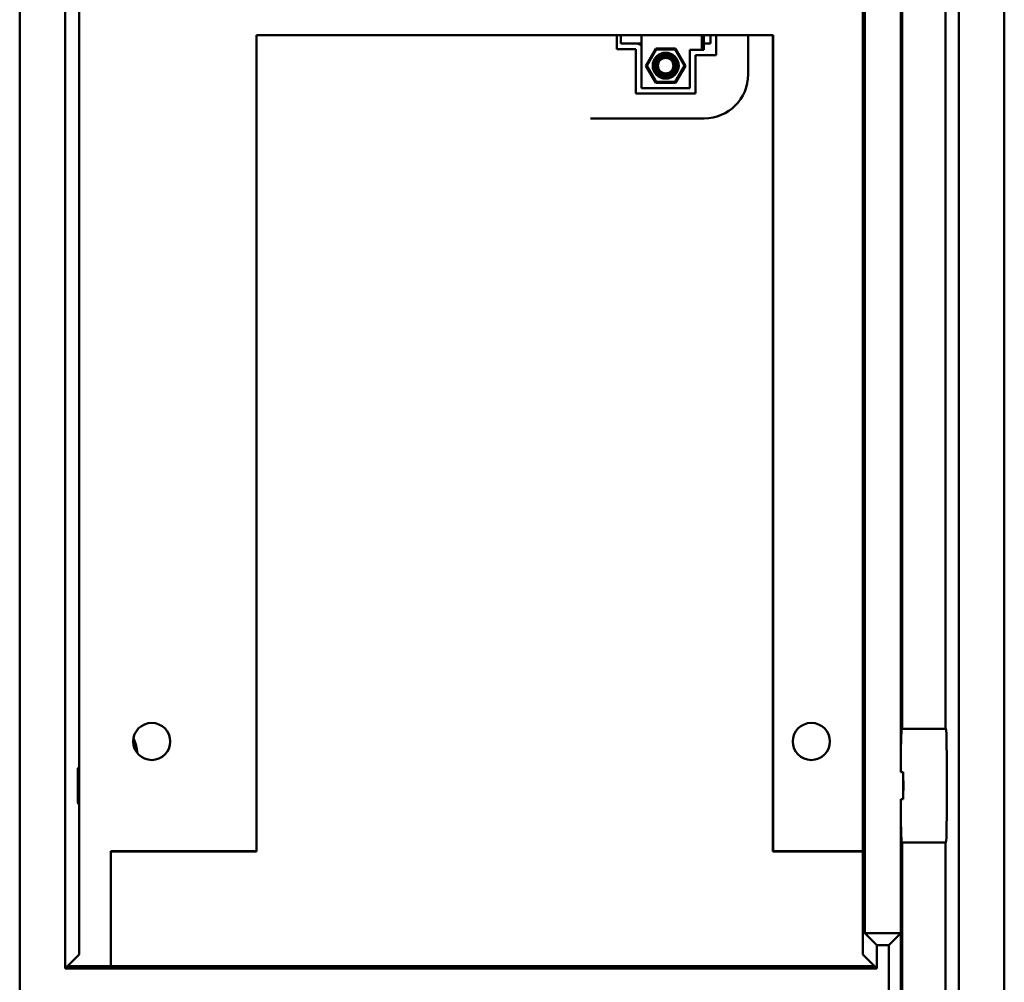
# Model space of a CAD drawing. Header units: inches. Extents: x 2.2 to 39.6, y -5.4 to 27.4.
# Tile 59 of 62: x 35.1 to 39.6, y 7.4 to 11.8. Entities that reach past the tile are written whole.
import ezdxf

# ---------------------------------------------------------------- set-up
doc = ezdxf.new("R2010")
doc.units = ezdxf.units.IN
doc.header["$MEASUREMENT"] = 0
doc.layers.add('Visible Edges(ANSI)', color=7, linetype='Continuous', lineweight=50)

msp = doc.modelspace()

# ---------------------------------------------------------------- linework, layer by layer
at = {"layer": 'Visible Edges(ANSI)'}
for p, q in [((35.0892, 16.2805), (35.0892, 4.8531)), ((39.5734, 4.8531), (39.5734, 16.2805)), ((35.2964, 7.4782), (35.2964, 15.8308)), ((39.3663, 15.8308), (39.3663, 5.3028)), ((35.3595, 13.8143), (35.3595, 7.5413)), ((38.9295, 7.5413), (38.9295, 13.8143)), ((38.9382, 13.8087), (38.9382, 7.6387)), ((39.1019, 12.7486), (39.1019, 8.372)), ((39.1075, 8.5692), (39.1075, 12.5515)), ((39.3063, 8.5692), (39.3063, 12.5515)), ((36.1675, 8.0116), (36.1675, 11.7267)), ((36.1675, 11.7267), (38.5208, 11.7267)), ((36.1684, 11.7258), (36.1675, 11.7267)), ((38.5199, 11.7258), (36.1684, 11.7258)), ((36.1684, 11.7258), (36.1684, 8.0107)), ((37.8094, 11.6625), (37.8094, 11.7258)), ((37.8265, 11.6875), (37.8265, 11.7258)), ((37.921, 11.7258), (37.921, 11.4847)), ((38.1966, 11.7258), (38.1966, 11.6599)), ((38.2045, 11.7258), (38.2045, 11.6599)), ((38.236, 11.7258), (38.236, 11.6875)), ((38.261, 11.7258), (38.261, 11.6349)), ((38.4067, 11.5472), (38.4067, 11.7258)), ((38.5199, 11.7258), (38.5208, 11.7267)), ((38.5199, 8.0107), (38.5199, 11.7258)), ((38.5208, 11.7267), (38.5208, 8.0116)), ((37.896, 11.6625), (37.8094, 11.6625)), ((37.8383, 11.6875), (37.8265, 11.6875)), ((37.921, 11.6875), (37.8383, 11.6875)), ((37.896, 11.4597), (37.896, 11.6625)), ((37.9858, 11.6658), (37.9403, 11.5871)), ((37.9458, 11.5871), (37.9885, 11.6611)), ((37.9858, 11.6658), (38.0767, 11.6658)), ((37.9885, 11.6611), (37.9858, 11.6658)), ((37.9885, 11.6611), (38.074, 11.6611)), ((38.074, 11.6611), (38.0767, 11.6658)), ((38.074, 11.6611), (38.1167, 11.5871)), ((38.1222, 11.5871), (38.0767, 11.6658)), ((38.1415, 11.4847), (38.1415, 11.6599)), ((38.1966, 11.6599), (38.1415, 11.6599)), ((38.2045, 11.6599), (38.1966, 11.6599)), ((38.2242, 11.6875), (38.2045, 11.6875)), ((38.236, 11.6875), (38.2242, 11.6875)), ((38.261, 11.6349), (38.1665, 11.6349)), ((38.1665, 11.6349), (38.1665, 11.4597)), ((37.9458, 11.5871), (37.9403, 11.5871)), ((37.9403, 11.5871), (37.9858, 11.5083)), ((37.9885, 11.5131), (37.9458, 11.5871)), ((38.1167, 11.5871), (38.074, 11.5131)), ((38.0767, 11.5083), (38.1222, 11.5871)), ((38.1167, 11.5871), (38.1222, 11.5871)), ((37.921, 11.4847), (38.1415, 11.4847)), ((37.9885, 11.5131), (37.9858, 11.5083)), ((38.0767, 11.5083), (37.9858, 11.5083)), ((37.9885, 11.5131), (38.074, 11.5131)), ((38.0767, 11.5083), (38.074, 11.5131)), ((38.1665, 11.4597), (37.896, 11.4597)), ((37.6886, 11.3472), (38.2067, 11.3472)), ((39.1062, 8.5678), (39.1075, 8.5692)), ((39.1075, 8.5692), (39.3063, 8.5692)), ((39.3063, 8.5692), (39.3076, 8.5678)), ((39.1132, 8.372), (39.1019, 8.372)), ((39.1132, 8.372), (39.1132, 8.2486)), ((39.1019, 8.2486), (39.1132, 8.2486)), ((39.1019, 8.2486), (39.1019, 7.3)), ((39.1075, 8.0515), (39.1062, 8.0529)), ((39.1075, 7.2943), (39.1075, 8.0515)), ((39.3063, 8.0515), (39.1075, 8.0515)), ((39.3076, 8.0529), (39.3063, 8.0515)), ((39.3063, 5.5904), (39.3063, 8.0515)), ((35.5039, 7.4887), (35.5039, 8.0116)), ((35.5039, 8.0116), (36.1675, 8.0116)), ((35.5048, 8.0107), (35.5039, 8.0116)), ((35.5048, 8.0107), (35.5048, 7.4887)), ((36.1684, 8.0107), (35.5048, 8.0107)), ((36.1675, 8.0116), (36.1684, 8.0107)), ((38.5199, 8.0107), (38.5208, 8.0116)), ((38.9295, 8.0107), (38.5199, 8.0107)), ((38.5208, 8.0116), (38.9295, 8.0116)), ((38.9382, 7.6387), (38.9926, 7.5843)), ((38.9382, 7.6387), (39.1018, 7.6387)), ((39.1018, 7.6387), (39.0475, 7.5843)), ((39.1018, 7.6387), (39.1018, 7.3)), ((38.9926, 7.4782), (38.9926, 7.5843)), ((38.9926, 7.5843), (39.0475, 7.5843)), ((39.0475, 7.5843), (39.0475, 5.3665)), ((35.3068, 7.4887), (35.3595, 7.5413)), ((38.9295, 7.5413), (38.9821, 7.4887)), ((35.2964, 7.4782), (35.3068, 7.4887)), ((35.3068, 7.4887), (38.9821, 7.4887)), ((38.9821, 7.4887), (38.9926, 7.4782)), ((35.2964, 7.4782), (38.9926, 7.4782))]:
    msp.add_line(p, q, dxfattribs=at)
for centre, radius in [((38.0313, 11.5871), 0.0591), ((38.0313, 11.5871), 0.0354), ((35.6907, 8.5111), 0.0845), ((38.6945, 8.5111), 0.0845)]:
    msp.add_circle(centre, radius, dxfattribs=at)
for centre, radius, start, end in [((37.8994, 11.656), 0.0315, 46.5675, 90.0001), ((38.0313, 11.5871), 0.0509, 160.4728, 119.0641), ((38.0313, 11.5871), 0.0394, 58.507, 106.512), ((38.2067, 11.5472), 0.2, 270, 0), ((35.4309, 8.4442), 0.1946, 4.0203, 24.8506), ((35.4309, 8.4442), 0.1907, 5.9393, 22.9315)]:
    msp.add_arc(centre, radius, start, end, dxfattribs=at)
for centre, major_axis, ratio, start_param, end_param in [((39.1062, 8.3103), (0, 0.2575), 0.01746, 0.017453, 1.328851), ((39.3076, 8.3103), (0, -0.2575), 0.017455, 0.017453, 3.124139), ((39.0979, 8.3103), (0, 0.2575), 0.061169, 4.470444, 4.954334), ((39.1062, 8.3103), (0, 0.2575), 0.01746, 1.812741, 3.124139)]:
    msp.add_ellipse(centre, major_axis=major_axis, ratio=ratio, start_param=start_param, end_param=end_param, dxfattribs=at)
for centre in [(35.3551, 8.3103), (38.9338, 8.3103)]:
    msp.add_ellipse(centre, major_axis=(0, 0.0825), ratio=0.017455, dxfattribs=at)
for points, knots in [([(37.9865, 11.6148), (37.9853, 11.6128), (37.9842, 11.6108), (37.9825, 11.6071), (37.9819, 11.6056), (37.9814, 11.6041)], [-0.72388447, -0.72388447, -0.72388447, -0.72388447, -0.71385038, -0.71385038, -0.70734053, -0.70734053, -0.70734053, -0.70734053]), ([(37.9833, 11.6041), (37.985, 11.6075), (37.9871, 11.6107), (37.992, 11.6165), (37.9948, 11.6192), (37.9997, 11.6228), (38.0018, 11.6241), (38.0069, 11.6268), (38.0116, 11.6289), (38.0198, 11.6303), (38.0221, 11.6305), (38.0267, 11.6305), (38.029, 11.6303), (38.0313, 11.63)], [-0.2218761, -0.2218761, -0.2218761, -0.2218761, -0.1682455, -0.1682455, -0.1161, -0.1161, -0.0825012, -0.0825012, -0.0355229, -0.0355229, -0.0176267, -0.0176267, -0.00001, -0.00001, -0.00001, -0.00001]), ([(37.9833, 11.6041), (37.9841, 11.6071), (37.9851, 11.6101), (37.9877, 11.6158), (37.9892, 11.6185), (37.9911, 11.6211)], [0.00008429, 0.00008429, 0.00008429, 0.00008429, 0.02387882, 0.02387882, 0.04780017, 0.04780017, 0.04780017, 0.04780017]), ([(38.0065, 11.6316), (38.0103, 11.6335), (38.0143, 11.6349), (38.0225, 11.6368), (38.0266, 11.6372), (38.0336, 11.637), (38.0363, 11.6367), (38.0422, 11.6356), (38.0453, 11.6346), (38.0513, 11.6322), (38.0541, 11.6307), (38.0594, 11.6272), (38.0619, 11.6252), (38.0664, 11.6208), (38.0684, 11.6184), (38.0719, 11.6132), (38.0734, 11.6104), (38.0759, 11.6047), (38.0768, 11.6018), (38.0781, 11.5957), (38.0785, 11.5926), (38.0785, 11.5865), (38.0783, 11.5834), (38.0772, 11.5774), (38.0764, 11.5745), (38.0742, 11.5689), (38.0728, 11.5662), (38.0696, 11.5611), (38.0677, 11.5588), (38.0636, 11.5545), (38.0613, 11.5525), (38.0565, 11.5491), (38.0539, 11.5477), (38.0485, 11.5453), (38.0458, 11.5444), (38.0373, 11.5424), (38.0315, 11.5423), (38.0202, 11.5441), (38.0148, 11.5462), (38.0052, 11.5521), (38.001, 11.5559), (37.9945, 11.5649), (37.9921, 11.5699), (37.9898, 11.5793), (37.9894, 11.5834), (37.9898, 11.5915), (37.9907, 11.5955), (37.992, 11.5993)], [0.0000036, 0.0000036, 0.0000036, 0.0000036, 0.0321341, 0.0321341, 0.0641307, 0.0641307, 0.0852093, 0.0852093, 0.1099224, 0.1099224, 0.1341823, 0.1341823, 0.1585553, 0.1585553, 0.1824653, 0.1824653, 0.2064828, 0.2064828, 0.2300334, 0.2300334, 0.2536844, 0.2536844, 0.2768693, 0.2768693, 0.3001457, 0.3001457, 0.3229611, 0.3229611, 0.3458576, 0.3458576, 0.368302, 0.368302, 0.3908158, 0.3908158, 0.4128896, 0.4128896, 0.4565724, 0.4565724, 0.4994622, 0.4994622, 0.5415509, 0.5415509, 0.582846, 0.582846, 0.6135423, 0.6135423, 0.6439505, 0.6439505, 0.6439505, 0.6439505]), ([(37.9911, 11.6211), (37.9933, 11.6233), (37.9957, 11.6253), (38.0009, 11.6288), (38.0037, 11.6303), (38.0065, 11.6316)], [0.00000115, 0.00000115, 0.00000115, 0.00000115, 0.02399107, 0.02399107, 0.04781828, 0.04781828, 0.04781828, 0.04781828]), ([(38.0014, 11.6305), (37.9998, 11.6294), (37.9982, 11.6281), (37.9946, 11.625), (37.9928, 11.6231), (37.9911, 11.6211)], [-0.08940225, -0.08940225, -0.08940225, -0.08940225, -0.07362868, -0.07362868, -0.05337525, -0.05337525, -0.05337525, -0.05337525]), ([(37.9985, 11.6284), (37.9973, 11.6274), (37.9961, 11.6263), (37.9936, 11.6239), (37.9923, 11.6226), (37.9911, 11.6211)], [-0.75348845, -0.75348845, -0.75348845, -0.75348845, -0.74512564, -0.74512564, -0.73581836, -0.73581836, -0.73581836, -0.73581836]), ([(37.9937, 11.5988), (37.9927, 11.5957), (37.9921, 11.5924), (37.9918, 11.5858), (37.992, 11.5825), (37.9931, 11.5771), (37.9937, 11.575), (37.9955, 11.5705), (37.9966, 11.5682), (37.9993, 11.5639), (38.0009, 11.5619), (38.0044, 11.5581), (38.0064, 11.5565), (38.0106, 11.5535), (38.0128, 11.5522), (38.0198, 11.5491), (38.0249, 11.5479), (38.0352, 11.5476), (38.0403, 11.5484), (38.0499, 11.552), (38.0543, 11.5547), (38.0618, 11.5618), (38.0649, 11.566), (38.0692, 11.5753), (38.0704, 11.5803), (38.0707, 11.588), (38.0706, 11.5906), (38.0694, 11.5982), (38.0676, 11.6031), (38.0633, 11.6102), (38.0614, 11.6126), (38.0581, 11.616), (38.0569, 11.617), (38.0544, 11.6189), (38.0532, 11.6198), (38.0518, 11.6206)], [0.0000034, 0.0000034, 0.0000034, 0.0000034, 0.0252925, 0.0252925, 0.0505768, 0.0505768, 0.0674093, 0.0674093, 0.0869843, 0.0869843, 0.1065603, 0.1065603, 0.1261343, 0.1261343, 0.145715, 0.145715, 0.1849847, 0.1849847, 0.2242568, 0.2242568, 0.2635293, 0.2635293, 0.3028003, 0.3028003, 0.3420673, 0.3420673, 0.3616434, 0.3616434, 0.4009175, 0.4009175, 0.4248127, 0.4248127, 0.4367545, 0.4367545, 0.4486938, 0.4486938, 0.4486938, 0.4486938]), ([(37.992, 11.5993), (37.9921, 11.5996), (37.9922, 11.5999), (37.9923, 11.6002), (37.9925, 11.6005), (37.9926, 11.6008), (37.9927, 11.601), (37.9928, 11.6013), (37.9929, 11.6016), (37.993, 11.6019), (37.9932, 11.6022), (37.9933, 11.6024), (37.9934, 11.6027), (37.9935, 11.603), (37.9937, 11.6033), (37.9938, 11.6035), (37.9939, 11.6038), (37.9941, 11.6041), (37.9942, 11.6043), (37.9944, 11.6046), (37.9945, 11.6049), (37.9946, 11.6051), (37.9948, 11.6054), (37.9949, 11.6057), (37.9951, 11.6059), (37.9952, 11.6062), (37.9954, 11.6065), (37.9955, 11.6067), (37.9957, 11.607), (37.9959, 11.6072), (37.996, 11.6075), (37.9962, 11.6077), (37.9964, 11.608), (37.9965, 11.6082), (37.9967, 11.6085), (37.9969, 11.6087), (37.997, 11.609), (37.9972, 11.6092), (37.9974, 11.6095), (37.9976, 11.6097), (37.9977, 11.61), (37.9979, 11.6102), (37.9981, 11.6104), (37.9983, 11.6107), (37.9985, 11.6109), (37.9987, 11.6111), (37.9989, 11.6114), (37.999, 11.6116), (37.9992, 11.6118), (37.9994, 11.6121), (37.9996, 11.6123), (37.9998, 11.6125), (38, 11.6127), (38.0002, 11.613), (38.0004, 11.6132), (38.0006, 11.6134), (38.0008, 11.6136), (38.001, 11.6138), (38.0013, 11.6141), (38.0015, 11.6143), (38.0017, 11.6145), (38.0019, 11.6147), (38.0021, 11.6149), (38.0023, 11.6151), (38.0025, 11.6153), (38.0028, 11.6155), (38.003, 11.6157), (38.0032, 11.6159), (38.0034, 11.6161), (38.0037, 11.6163), (38.0039, 11.6165), (38.0041, 11.6167), (38.0043, 11.6169), (38.0046, 11.6171), (38.0048, 11.6173), (38.005, 11.6174), (38.0053, 11.6176), (38.0055, 11.6178), (38.0057, 11.618), (38.006, 11.6182), (38.0062, 11.6183), (38.0065, 11.6185), (38.0066, 11.6186), (38.0068, 11.6187), (38.0069, 11.6189), (38.0073, 11.6191), (38.0076, 11.6193), (38.0079, 11.6195), (38.0082, 11.6197), (38.0084, 11.6198), (38.0087, 11.62), (38.0089, 11.6202), (38.0092, 11.6203), (38.0094, 11.6205), (38.0097, 11.6206), (38.01, 11.6208), (38.0102, 11.6209), (38.0105, 11.6211), (38.0107, 11.6212), (38.011, 11.6213), (38.0113, 11.6215), (38.0115, 11.6216), (38.0118, 11.6217), (38.0121, 11.6219), (38.0123, 11.622), (38.0126, 11.6221), (38.0129, 11.6223), (38.0131, 11.6224), (38.0134, 11.6225), (38.0137, 11.6226), (38.0139, 11.6228), (38.0142, 11.6229), (38.0145, 11.623), (38.0148, 11.6231), (38.015, 11.6232), (38.0153, 11.6233), (38.0156, 11.6234), (38.0159, 11.6235), (38.0161, 11.6236), (38.0164, 11.6237), (38.0167, 11.6238), (38.017, 11.6239), (38.0172, 11.624), (38.0175, 11.6241), (38.0178, 11.6242), (38.0181, 11.6243), (38.0184, 11.6244), (38.0187, 11.6244), (38.0189, 11.6245), (38.0192, 11.6246), (38.0195, 11.6247), (38.0198, 11.6248), (38.0201, 11.6248)], [0, 0, 0, 0, 0.0227273, 0.0227273, 0.0227273, 0.0454545, 0.0454545, 0.0454545, 0.0681818, 0.0681818, 0.0681818, 0.0909091, 0.0909091, 0.0909091, 0.1136364, 0.1136364, 0.1136364, 0.1363636, 0.1363636, 0.1363636, 0.1590909, 0.1590909, 0.1590909, 0.1818182, 0.1818182, 0.1818182, 0.2045455, 0.2045455, 0.2045455, 0.2272727, 0.2272727, 0.2272727, 0.25, 0.25, 0.25, 0.2727273, 0.2727273, 0.2727273, 0.2954545, 0.2954545, 0.2954545, 0.3181818, 0.3181818, 0.3181818, 0.3409091, 0.3409091, 0.3409091, 0.3636364, 0.3636364, 0.3636364, 0.3863636, 0.3863636, 0.3863636, 0.4090909, 0.4090909, 0.4090909, 0.4318182, 0.4318182, 0.4318182, 0.4545455, 0.4545455, 0.4545455, 0.4772727, 0.4772727, 0.4772727, 0.5, 0.5, 0.5, 0.5227273, 0.5227273, 0.5227273, 0.5454545, 0.5454545, 0.5454545, 0.5681818, 0.5681818, 0.5681818, 0.5909091, 0.5909091, 0.5909091, 0.6136364, 0.6136364, 0.6136364, 0.6283804, 0.6283804, 0.6283804, 0.6590909, 0.6590909, 0.6590909, 0.6818182, 0.6818182, 0.6818182, 0.7045455, 0.7045455, 0.7045455, 0.7272727, 0.7272727, 0.7272727, 0.75, 0.75, 0.75, 0.7727273, 0.7727273, 0.7727273, 0.7954545, 0.7954545, 0.7954545, 0.8181818, 0.8181818, 0.8181818, 0.8409091, 0.8409091, 0.8409091, 0.8636364, 0.8636364, 0.8636364, 0.8863636, 0.8863636, 0.8863636, 0.9090909, 0.9090909, 0.9090909, 0.9318182, 0.9318182, 0.9318182, 0.9545455, 0.9545455, 0.9545455, 0.9772727, 0.9772727, 0.9772727, 1, 1, 1, 1]), ([(38.0201, 11.6248), (38.0188, 11.6244), (38.0176, 11.624), (38.014, 11.6225), (38.0117, 11.6213), (38.0058, 11.6175), (38.0025, 11.6143), (37.9971, 11.6072), (37.995, 11.6031), (37.9937, 11.5988)], [2.04663104, 2.04663104, 2.04663104, 2.04663104, 2.05668669, 2.05668669, 2.07627183, 2.07627183, 2.11065618, 2.11065618, 2.14502234, 2.14502234, 2.14502234, 2.14502234]), ([(38.0185, 11.6382), (38.0163, 11.6376), (38.0142, 11.6369), (38.0105, 11.6355), (38.0088, 11.6348), (38.0072, 11.6339)], [-0.79820655, -0.79820655, -0.79820655, -0.79820655, -0.78384291, -0.78384291, -0.77290693, -0.77290693, -0.77290693, -0.77290693]), ([(38.0193, 11.6384), (38.0176, 11.638), (38.0159, 11.6375), (38.012, 11.6362), (38.0098, 11.6352), (38.0076, 11.6341)], [-0.14750762, -0.14750762, -0.14750762, -0.14750762, -0.13089622, -0.13089622, -0.10934928, -0.10934928, -0.10934928, -0.10934928]), ([(38.0325, 11.6397), (38.0323, 11.6397), (38.0322, 11.6397), (38.03, 11.6398), (38.0281, 11.6397), (38.0262, 11.6395)], [-0.82866414, -0.82866414, -0.82866414, -0.82866414, -0.82742, -0.82742, -0.81511929, -0.81511929, -0.81511929, -0.81511929]), ([(38.0389, 11.6392), (38.0373, 11.6394), (38.0358, 11.6396), (38.0318, 11.6398), (38.0294, 11.6398), (38.027, 11.6396)], [-0.2090096, -0.2090096, -0.2090096, -0.2090096, -0.19492809, -0.19492809, -0.1718852, -0.1718852, -0.1718852, -0.1718852]), ([(38.0313, 11.63), (38.0351, 11.6294), (38.0388, 11.6283), (38.0458, 11.6251), (38.049, 11.6231), (38.0518, 11.6206)], [-0.05905765, -0.05905765, -0.05905765, -0.05905765, -0.02908116, -0.02908116, -0.00000213, -0.00000213, -0.00000213, -0.00000213]), ([(38.0574, 11.6328), (38.0563, 11.6334), (38.0551, 11.634), (38.0515, 11.6358), (38.0489, 11.6368), (38.0464, 11.6375)], [-0.26189005, -0.26189005, -0.26189005, -0.26189005, -0.25243957, -0.25243957, -0.23092104, -0.23092104, -0.23092104, -0.23092104]), ([(38.0813, 11.5707), (38.0828, 11.5751), (38.0836, 11.5797), (38.0842, 11.5913), (38.0832, 11.5982), (38.0784, 11.6117), (38.0746, 11.6176), (38.0681, 11.6249), (38.0656, 11.6271), (38.0632, 11.629)], [-0.3922427, -0.3922427, -0.3922427, -0.3922427, -0.3690316, -0.3690316, -0.3348004, -0.3348004, -0.2978094, -0.2978094, -0.2775993, -0.2775993, -0.2775993, -0.2775993]), ([(38.0833, 11.5953), (38.0826, 11.5993), (38.0816, 11.6032), (38.0777, 11.6126), (38.0746, 11.6175), (38.0711, 11.6215)], [-0.93864253, -0.93864253, -0.93864253, -0.93864253, -0.92487488, -0.92487488, -0.90386338, -0.90386338, -0.90386338, -0.90386338]), ([(37.986, 11.614), (37.9845, 11.6116), (37.9832, 11.6089), (37.982, 11.6057), (37.9819, 11.6053), (37.9817, 11.605)], [-1.22265415, -1.22265415, -1.22265415, -1.22265415, -1.21213968, -1.21213968, -1.21083766, -1.21083766, -1.21083766, -1.21083766]), ([(38.083, 11.5771), (38.0836, 11.5803), (38.0839, 11.5835), (38.0839, 11.5872), (38.0839, 11.5876), (38.0839, 11.588)], [-0.95950661, -0.95950661, -0.95950661, -0.95950661, -0.94844292, -0.94844292, -0.94706325, -0.94706325, -0.94706325, -0.94706325]), ([(37.9833, 11.5652), (37.9859, 11.5596), (37.9893, 11.5549), (37.9982, 11.5453), (38.0042, 11.5415), (38.0164, 11.536), (38.0232, 11.5347), (38.0362, 11.5342), (38.043, 11.5353), (38.0502, 11.5379), (38.0511, 11.5383), (38.052, 11.5387)], [-0.6524649, -0.6524649, -0.6524649, -0.6524649, -0.6264043, -0.6264043, -0.5885531, -0.5885531, -0.5408096, -0.5408096, -0.4881264, -0.4881264, -0.4810563, -0.4810563, -0.4810563, -0.4810563]), ([(38.0125, 11.5379), (38.0127, 11.5378), (38.013, 11.5377), (38.0133, 11.5376), (38.0133, 11.5376), (38.0133, 11.5376)], [-2.10218047, -2.10218047, -2.10218047, -2.10218047, -2.100189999, -2.100189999, -2.099941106, -2.099941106, -2.099941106, -2.099941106]), ([(38.0309, 11.5344), (38.0312, 11.5344), (38.0314, 11.5344), (38.0349, 11.5344), (38.0383, 11.5348), (38.0417, 11.5355)], [-1.07031682, -1.07031682, -1.07031682, -1.07031682, -1.06850661, -1.06850661, -1.04871631, -1.04871631, -1.04871631, -1.04871631]), ([(38.0488, 11.5374), (38.0497, 11.5377), (38.0506, 11.5381), (38.0539, 11.5394), (38.0563, 11.5406), (38.0586, 11.5421)], [-1.03508351, -1.03508351, -1.03508351, -1.03508351, -1.02986904, -1.02986904, -1.01652793, -1.01652793, -1.01652793, -1.01652793]), ([(38.0564, 11.5408), (38.0599, 11.5427), (38.0634, 11.5451), (38.0671, 11.5485), (38.0675, 11.5488), (38.0679, 11.5492)], [-0.46909135, -0.46909135, -0.46909135, -0.46909135, -0.44118439, -0.44118439, -0.43801845, -0.43801845, -0.43801845, -0.43801845]), ([(38.0647, 11.5463), (38.0659, 11.5474), (38.0672, 11.5485), (38.0686, 11.55), (38.0688, 11.5502), (38.069, 11.5504)], [-1.005223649, -1.005223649, -1.005223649, -1.005223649, -0.997894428, -0.997894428, -0.996719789, -0.996719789, -0.996719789, -0.996719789]), ([(38.0721, 11.5538), (38.0746, 11.5569), (38.0769, 11.5604), (38.079, 11.5647), (38.079, 11.5649), (38.0791, 11.5651)], [-0.42588979, -0.42588979, -0.42588979, -0.42588979, -0.40329472, -0.40329472, -0.40230397, -0.40230397, -0.40230397, -0.40230397])]:
    msp.add_open_spline(points, degree=3, knots=knots, dxfattribs=at)
for points in [[(37.9911, 11.6211), (37.991, 11.621), (37.9909, 11.6209), (37.9908, 11.6207)], [(37.991, 11.6211), (37.991, 11.621), (37.9909, 11.6209), (37.9908, 11.6207)], [(37.999, 11.6287), (37.9987, 11.6285), (37.9985, 11.6283), (37.9983, 11.6281)], [(38.015, 11.6372), (38.0148, 11.6371), (38.0145, 11.637), (38.0142, 11.6369)], [(38.0331, 11.6397), (38.0328, 11.6397), (38.0325, 11.6397), (38.0322, 11.6397)], [(38.0504, 11.6361), (38.0487, 11.6368), (38.0471, 11.6373), (38.0455, 11.6378)], [(38.0509, 11.636), (38.0506, 11.6361), (38.0503, 11.6362), (38.05, 11.6363)], [(38.0659, 11.6267), (38.0646, 11.6279), (38.0632, 11.629), (38.0618, 11.63)], [(37.9787, 11.5844), (37.9789, 11.5804), (37.9795, 11.5765), (37.9806, 11.5726)], [(37.9794, 11.5961), (37.9791, 11.5947), (37.9789, 11.5932), (37.9788, 11.5917)], [(37.981, 11.6028), (37.9799, 11.5994), (37.9792, 11.596), (37.9789, 11.5924)], [(37.9794, 11.5779), (37.9797, 11.5759), (37.9802, 11.574), (37.9808, 11.572)], [(38.0776, 11.6121), (38.0775, 11.6124), (38.0773, 11.6126), (38.0772, 11.6129)], [(38.0829, 11.5766), (38.0829, 11.5769), (38.083, 11.5772), (38.0831, 11.5775)], [(38.0834, 11.5948), (38.0833, 11.5951), (38.0833, 11.5954), (38.0832, 11.5957)], [(37.9856, 11.5608), (37.9869, 11.5585), (37.9884, 11.5564), (37.9899, 11.5545)], [(37.9972, 11.5469), (37.9998, 11.5447), (38.0024, 11.5429), (38.0051, 11.5414)], [(38.013, 11.5377), (38.0165, 11.5364), (38.0201, 11.5355), (38.0235, 11.535)], [(38.0303, 11.5344), (38.0306, 11.5344), (38.0309, 11.5344), (38.0312, 11.5344)], [(38.0483, 11.5372), (38.0486, 11.5373), (38.0489, 11.5374), (38.0492, 11.5375)], [(38.0643, 11.546), (38.0645, 11.5462), (38.0647, 11.5464), (38.0649, 11.5466)], [(38.0763, 11.5597), (38.0764, 11.56), (38.0766, 11.5602), (38.0767, 11.5605)], [(38.0765, 11.5601), (38.0777, 11.5621), (38.0788, 11.5642), (38.0797, 11.5665)]]:
    msp.add_open_spline(points, degree=3, dxfattribs=at)

doc.saveas('drawing.dxf')
